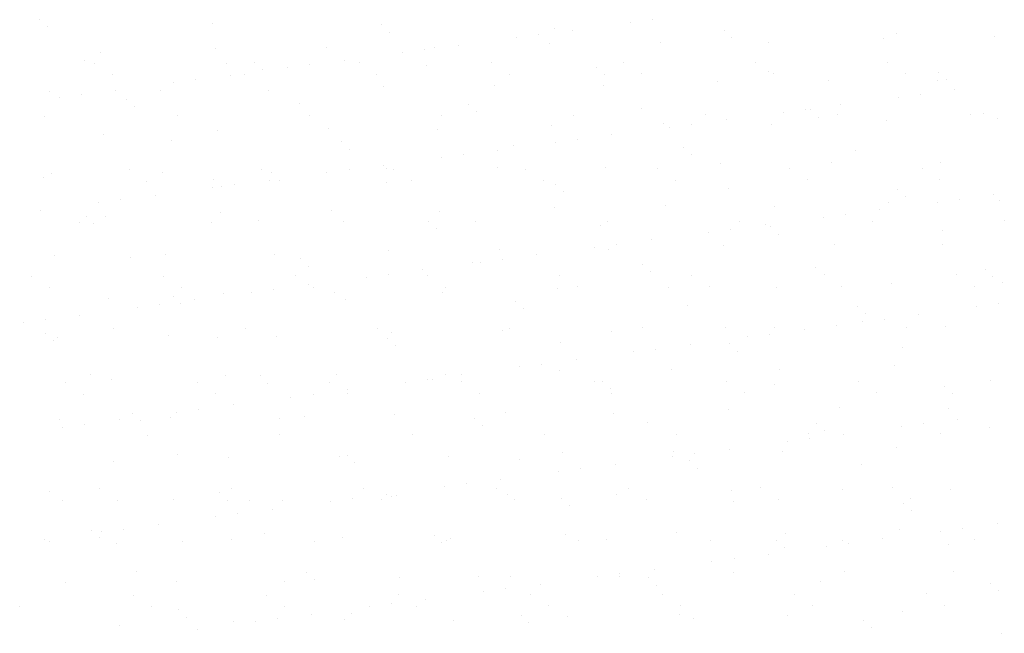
# Model space of a CAD drawing. Header units: metres. Extents: x 561538 to 562530, y 6580867 to 6581188.
# Tile 30 of 78: x 562506.652 to 562507.83, y 6580870.511 to 6580871.245. Entities that reach past the tile are written whole.
import ezdxf

# ---------------------------------------------------------------- set-up
doc = ezdxf.new("R2010")
doc.units = ezdxf.units.M
doc.layers.add('KLM_lõige', color=7, linetype='Continuous', lineweight=9)

msp = doc.modelspace()

# ---------------------------------------------------------------- linework, layer by layer
at = {"layer": 'KLM_lõige'}
for p, q in [((562506.6759, 6580871.2447), (562506.6759, 6580871.2447)), ((562506.6853, 6580871.2361), (562506.6853, 6580871.2361)), ((562506.8822, 6580871.2402), (562506.8822, 6580871.2402)), ((562507.0855, 6580871.2385), (562507.0855, 6580871.2385)), ((562507.2917, 6580871.234), (562507.2917, 6580871.234)), ((562507.3831, 6580871.2412), (562507.3831, 6580871.2412)), ((562507.4095, 6580871.2447), (562507.4095, 6580871.2447)), ((562507.0948, 6580871.2299), (562507.0948, 6580871.2299)), ((562507.2463, 6580871.2232), (562507.2463, 6580871.2232)), ((562507.2728, 6580871.2267), (562507.2728, 6580871.2267)), ((562507.3141, 6580871.2322), (562507.3141, 6580871.2322)), ((562507.495, 6580871.2322), (562507.495, 6580871.2322)), ((562507.5044, 6580871.2237), (562507.5044, 6580871.2237)), ((562507.686, 6580871.2224), (562507.686, 6580871.2224)), ((562507.7013, 6580871.2278), (562507.7013, 6580871.2278)), ((562507.8189, 6580871.2241), (562507.8189, 6580871.2241)), ((562506.8857, 6580871.2103), (562506.8857, 6580871.2103)), ((562507.0187, 6580871.212), (562507.0187, 6580871.212)), ((562507.1486, 6580871.2114), (562507.1486, 6580871.2114)), ((562507.1773, 6580871.2142), (562507.1773, 6580871.2142)), ((562507.2858, 6580871.2163), (562507.2858, 6580871.2163)), ((562507.4188, 6580871.218), (562507.4188, 6580871.218)), ((562507.5488, 6580871.2174), (562507.5488, 6580871.2174)), ((562506.7485, 6580871.2054), (562506.7485, 6580871.2054)), ((562507.1096, 6580871.2052), (562507.1096, 6580871.2052)), ((562507.136, 6580871.2087), (562507.136, 6580871.2087)), ((562506.7295, 6580871.1956), (562506.7295, 6580871.1956)), ((562506.7417, 6580871.1924), (562506.7417, 6580871.1924)), ((562506.8999, 6580871.1927), (562506.8999, 6580871.1927)), ((562506.9327, 6580871.1939), (562506.9327, 6580871.1939)), ((562506.9729, 6580871.1872), (562506.9729, 6580871.1872)), ((562506.9993, 6580871.1907), (562506.9993, 6580871.1907)), ((562507.0406, 6580871.1962), (562507.0406, 6580871.1962)), ((562507.0581, 6580871.193), (562507.0581, 6580871.193)), ((562507.139, 6580871.1894), (562507.139, 6580871.1894)), ((562507.2163, 6580871.1932), (562507.2163, 6580871.1932)), ((562507.3423, 6580871.1877), (562507.3423, 6580871.1877)), ((562507.3745, 6580871.1935), (562507.3745, 6580871.1935)), ((562507.5327, 6580871.1938), (562507.5327, 6580871.1938)), ((562507.6909, 6580871.1941), (562507.6909, 6580871.1941)), ((562506.7632, 6580871.1787), (562506.7632, 6580871.1787)), ((562506.9039, 6580871.1782), (562506.9039, 6580871.1782)), ((562506.9214, 6580871.179), (562506.9214, 6580871.179)), ((562506.9421, 6580871.1853), (562506.9421, 6580871.1853)), ((562507.0796, 6580871.1793), (562507.0796, 6580871.1793)), ((562507.2378, 6580871.1796), (562507.2378, 6580871.1796)), ((562507.3516, 6580871.1791), (562507.3516, 6580871.1791)), ((562507.396, 6580871.1799), (562507.396, 6580871.1799)), ((562507.5486, 6580871.1832), (562507.5486, 6580871.1832)), ((562507.5542, 6580871.1802), (562507.5542, 6580871.1802)), ((562507.7124, 6580871.1805), (562507.7124, 6580871.1805)), ((562507.7518, 6580871.1814), (562507.7518, 6580871.1814)), ((562506.8361, 6580871.1692), (562506.8361, 6580871.1692)), ((562506.8626, 6580871.1727), (562506.8626, 6580871.1727)), ((562507.0874, 6580871.1644), (562507.0874, 6580871.1644)), ((562507.2203, 6580871.1661), (562507.2203, 6580871.1661)), ((562507.3503, 6580871.1655), (562507.3503, 6580871.1655)), ((562507.4875, 6580871.1704), (562507.4875, 6580871.1704)), ((562507.6205, 6580871.1721), (562507.6205, 6580871.1721)), ((562507.7504, 6580871.1715), (562507.7504, 6580871.1715)), ((562507.7612, 6580871.1728), (562507.7612, 6580871.1728)), ((562506.6872, 6580871.1584), (562506.6872, 6580871.1584)), ((562506.6994, 6580871.1512), (562506.6994, 6580871.1512)), ((562506.7258, 6580871.1547), (562506.7258, 6580871.1547)), ((562506.7671, 6580871.1602), (562506.7671, 6580871.1602)), ((562506.8202, 6580871.1601), (562506.8202, 6580871.1601)), ((562506.9502, 6580871.1595), (562506.9502, 6580871.1595)), ((562507.7034, 6580871.1519), (562507.7034, 6580871.1519)), ((562507.7298, 6580871.1554), (562507.7298, 6580871.1554)), ((562507.7711, 6580871.1608), (562507.7711, 6580871.1608)), ((562506.78, 6580871.1493), (562506.78, 6580871.1493)), ((562506.7894, 6580871.1407), (562506.7894, 6580871.1407)), ((562506.9863, 6580871.1448), (562506.9863, 6580871.1448)), ((562507.1896, 6580871.1431), (562507.1896, 6580871.1431)), ((562507.6344, 6580871.1428), (562507.6344, 6580871.1428)), ((562506.6821, 6580871.1293), (562506.6821, 6580871.1293)), ((562506.8403, 6580871.1296), (562506.8403, 6580871.1296)), ((562506.9985, 6580871.1299), (562506.9985, 6580871.1299)), ((562507.1567, 6580871.1302), (562507.1567, 6580871.1302)), ((562507.1989, 6580871.1345), (562507.1989, 6580871.1345)), ((562507.3149, 6580871.1305), (562507.3149, 6580871.1305)), ((562507.3958, 6580871.1386), (562507.3958, 6580871.1386)), ((562507.4731, 6580871.1308), (562507.4731, 6580871.1308)), ((562507.5667, 6580871.1339), (562507.5667, 6580871.1339)), ((562507.5931, 6580871.1374), (562507.5931, 6580871.1374)), ((562507.5991, 6580871.1368), (562507.5991, 6580871.1368)), ((562507.6085, 6580871.1283), (562507.6085, 6580871.1283)), ((562507.6313, 6580871.131), (562507.6313, 6580871.131)), ((562507.7895, 6580871.1313), (562507.7895, 6580871.1313)), ((562507.8054, 6580871.1323), (562507.8054, 6580871.1323)), ((562507.289, 6580871.1185), (562507.289, 6580871.1185)), ((562507.422, 6580871.1202), (562507.422, 6580871.1202)), ((562507.4299, 6580871.1159), (562507.4299, 6580871.1159)), ((562507.4564, 6580871.1194), (562507.4564, 6580871.1194)), ((562507.4977, 6580871.1248), (562507.4977, 6580871.1248)), ((562507.552, 6580871.1195), (562507.552, 6580871.1195)), ((562507.6892, 6580871.1245), (562507.6892, 6580871.1245)), ((562507.8221, 6580871.1262), (562507.8221, 6580871.1262)), ((562506.7517, 6580871.1075), (562506.7517, 6580871.1075)), ((562506.8889, 6580871.1124), (562506.8889, 6580871.1124)), ((562507.0219, 6580871.1141), (562507.0219, 6580871.1141)), ((562507.1518, 6580871.1135), (562507.1518, 6580871.1135)), ((562507.3609, 6580871.1068), (562507.3609, 6580871.1068)), ((562506.8336, 6580871.1002), (562506.8336, 6580871.1002)), ((562507.0369, 6580871.0985), (562507.0369, 6580871.0985)), ((562507.2431, 6580871.094), (562507.2431, 6580871.094)), ((562507.2932, 6580871.0979), (562507.2932, 6580871.0979)), ((562507.3196, 6580871.1014), (562507.3196, 6580871.1014)), ((562507.4464, 6580871.0923), (562507.4464, 6580871.0923)), ((562507.0462, 6580871.0899), (562507.0462, 6580871.0899)), ((562507.1829, 6580871.0834), (562507.1829, 6580871.0834)), ((562507.2242, 6580871.0888), (562507.2242, 6580871.0888)), ((562507.4558, 6580871.0837), (562507.4558, 6580871.0837)), ((562507.6527, 6580871.0878), (562507.6527, 6580871.0878)), ((562507.0874, 6580871.0708), (562507.0874, 6580871.0708)), ((562507.1564, 6580871.0799), (562507.1564, 6580871.0799)), ((562507.4907, 6580871.0725), (562507.4907, 6580871.0725)), ((562507.6237, 6580871.0742), (562507.6237, 6580871.0742)), ((562507.7536, 6580871.0736), (562507.7536, 6580871.0736)), ((562506.6904, 6580871.0605), (562506.6904, 6580871.0605)), ((562506.7828, 6580871.0652), (562506.7828, 6580871.0652)), ((562506.8234, 6580871.0622), (562506.8234, 6580871.0622)), ((562506.941, 6580871.0655), (562506.941, 6580871.0655)), ((562506.9534, 6580871.0616), (562506.9534, 6580871.0616)), ((562507.0197, 6580871.0619), (562507.0197, 6580871.0619)), ((562507.0461, 6580871.0654), (562507.0461, 6580871.0654)), ((562507.0906, 6580871.0665), (562507.0906, 6580871.0665)), ((562507.0992, 6580871.0658), (562507.0992, 6580871.0658)), ((562507.2235, 6580871.0682), (562507.2235, 6580871.0682)), ((562507.2574, 6580871.066), (562507.2574, 6580871.066)), ((562507.3535, 6580871.0676), (562507.3535, 6580871.0676)), ((562507.4156, 6580871.0663), (562507.4156, 6580871.0663)), ((562507.5738, 6580871.0666), (562507.5738, 6580871.0666)), ((562507.732, 6580871.0669), (562507.732, 6580871.0669)), ((562506.6809, 6580871.0557), (562506.6809, 6580871.0557)), ((562506.8042, 6580871.0515), (562506.8042, 6580871.0515)), ((562506.8842, 6580871.0539), (562506.8842, 6580871.0539)), ((562506.8935, 6580871.0453), (562506.8935, 6580871.0453)), ((562506.9094, 6580871.0474), (562506.9094, 6580871.0474)), ((562506.9507, 6580871.0528), (562506.9507, 6580871.0528)), ((562506.9624, 6580871.0518), (562506.9624, 6580871.0518)), ((562507.0904, 6580871.0494), (562507.0904, 6580871.0494)), ((562507.1206, 6580871.0521), (562507.1206, 6580871.0521)), ((562507.2788, 6580871.0524), (562507.2788, 6580871.0524)), ((562507.2937, 6580871.0477), (562507.2937, 6580871.0477)), ((562507.437, 6580871.0527), (562507.437, 6580871.0527)), ((562507.5952, 6580871.053), (562507.5952, 6580871.053)), ((562507.7534, 6580871.0533), (562507.7534, 6580871.0533)), ((562506.814, 6580871.0348), (562506.814, 6580871.0348)), ((562506.883, 6580871.0439), (562506.883, 6580871.0439)), ((562507.3031, 6580871.0391), (562507.3031, 6580871.0391)), ((562507.5, 6580871.0432), (562507.5, 6580871.0432)), ((562507.7032, 6580871.0414), (562507.7032, 6580871.0414)), ((562507.818, 6580871.0354), (562507.818, 6580871.0354)), ((562506.7462, 6580871.0259), (562506.7462, 6580871.0259)), ((562506.7727, 6580871.0294), (562506.7727, 6580871.0294)), ((562507.4252, 6580871.0223), (562507.4252, 6580871.0223)), ((562507.5552, 6580871.0217), (562507.5552, 6580871.0217)), ((562507.6924, 6580871.0266), (562507.6924, 6580871.0266)), ((562507.7126, 6580871.0328), (562507.7126, 6580871.0328)), ((562507.7502, 6580871.0265), (562507.7502, 6580871.0265)), ((562507.7767, 6580871.03), (562507.7767, 6580871.03)), ((562507.8253, 6580871.0283), (562507.8253, 6580871.0283)), ((562506.6772, 6580871.0168), (562506.6772, 6580871.0168)), ((562506.7549, 6580871.0096), (562506.7549, 6580871.0096)), ((562506.8921, 6580871.0146), (562506.8921, 6580871.0146)), ((562507.0251, 6580871.0163), (562507.0251, 6580871.0163)), ((562507.155, 6580871.0156), (562507.155, 6580871.0156)), ((562507.2922, 6580871.0206), (562507.2922, 6580871.0206)), ((562507.6399, 6580871.012), (562507.6399, 6580871.012)), ((562507.6812, 6580871.0174), (562507.6812, 6580871.0174)), ((562506.7231, 6580871.0021), (562506.7231, 6580871.0021)), ((562506.7314, 6580871.0093), (562506.7314, 6580871.0093)), ((562506.7408, 6580871.0007), (562506.7408, 6580871.0007)), ((562506.8813, 6580871.0024), (562506.8813, 6580871.0024)), ((562506.9377, 6580871.0048), (562506.9377, 6580871.0048)), ((562507.0395, 6580871.0027), (562507.0395, 6580871.0027)), ((562507.141, 6580871.0031), (562507.141, 6580871.0031)), ((562507.1977, 6580871.003), (562507.1977, 6580871.003)), ((562507.3473, 6580870.9986), (562507.3473, 6580870.9986)), ((562507.3559, 6580871.0033), (562507.3559, 6580871.0033)), ((562507.5141, 6580871.0035), (562507.5141, 6580871.0035)), ((562507.5445, 6580870.9994), (562507.5445, 6580870.9994)), ((562507.6135, 6580871.0085), (562507.6135, 6580871.0085)), ((562507.6723, 6580871.0038), (562507.6723, 6580871.0038)), ((562507.8305, 6580871.0041), (562507.8305, 6580871.0041)), ((562507.1503, 6580870.9945), (562507.1503, 6580870.9945)), ((562507.4768, 6580870.9905), (562507.4768, 6580870.9905)), ((562507.5032, 6580870.994), (562507.5032, 6580870.994)), ((562507.5505, 6580870.9968), (562507.5505, 6580870.9968)), ((562507.5599, 6580870.9883), (562507.5599, 6580870.9883)), ((562507.7568, 6580870.9924), (562507.7568, 6580870.9924)), ((562507.3665, 6580870.976), (562507.3665, 6580870.976)), ((562507.4078, 6580870.9814), (562507.4078, 6580870.9814)), ((562507.4939, 6580870.9746), (562507.4939, 6580870.9746)), ((562507.6269, 6580870.9763), (562507.6269, 6580870.9763)), ((562507.7568, 6580870.9757), (562507.7568, 6580870.9757)), ((562506.6936, 6580870.9626), (562506.6936, 6580870.9626)), ((562506.8266, 6580870.9643), (562506.8266, 6580870.9643)), ((562506.9566, 6580870.9637), (562506.9566, 6580870.9637)), ((562507.0938, 6580870.9686), (562507.0938, 6580870.9686)), ((562507.2267, 6580870.9703), (562507.2267, 6580870.9703)), ((562507.271, 6580870.9634), (562507.271, 6580870.9634)), ((562507.34, 6580870.9725), (562507.34, 6580870.9725)), ((562507.3567, 6580870.9697), (562507.3567, 6580870.9697)), ((562506.785, 6580870.9602), (562506.785, 6580870.9602)), ((562506.9883, 6580870.9585), (562506.9883, 6580870.9585)), ((562507.1945, 6580870.954), (562507.1945, 6580870.954)), ((562507.2033, 6580870.9545), (562507.2033, 6580870.9545)), ((562507.2297, 6580870.958), (562507.2297, 6580870.958)), ((562507.3978, 6580870.9523), (562507.3978, 6580870.9523)), ((562506.9976, 6580870.9499), (562506.9976, 6580870.9499)), ((562507.093, 6580870.94), (562507.093, 6580870.94)), ((562507.1343, 6580870.9454), (562507.1343, 6580870.9454)), ((562507.2984, 6580870.9388), (562507.2984, 6580870.9388)), ((562507.4072, 6580870.9437), (562507.4072, 6580870.9437)), ((562507.4566, 6580870.9391), (562507.4566, 6580870.9391)), ((562507.6041, 6580870.9478), (562507.6041, 6580870.9478)), ((562507.6148, 6580870.9394), (562507.6148, 6580870.9394)), ((562507.773, 6580870.9397), (562507.773, 6580870.9397)), ((562507.8074, 6580870.946), (562507.8074, 6580870.946)), ((562506.6656, 6580870.9377), (562506.6656, 6580870.9377)), ((562506.8238, 6580870.938), (562506.8238, 6580870.938)), ((562506.982, 6580870.9383), (562506.982, 6580870.9383)), ((562506.9975, 6580870.9274), (562506.9975, 6580870.9274)), ((562507.0665, 6580870.9365), (562507.0665, 6580870.9365)), ((562507.1402, 6580870.9385), (562507.1402, 6580870.9385)), ((562507.6956, 6580870.9287), (562507.6956, 6580870.9287)), ((562507.8167, 6580870.9374), (562507.8167, 6580870.9374)), ((562507.8285, 6580870.9304), (562507.8285, 6580870.9304)), ((562506.687, 6580870.924), (562506.687, 6580870.924)), ((562506.8452, 6580870.9243), (562506.8452, 6580870.9243)), ((562506.8953, 6580870.9167), (562506.8953, 6580870.9167)), ((562506.9298, 6580870.9185), (562506.9298, 6580870.9185)), ((562506.9562, 6580870.922), (562506.9562, 6580870.922)), ((562507.0034, 6580870.9246), (562507.0034, 6580870.9246)), ((562507.0283, 6580870.9184), (562507.0283, 6580870.9184)), ((562507.1582, 6580870.9178), (562507.1582, 6580870.9178)), ((562507.1616, 6580870.9249), (562507.1616, 6580870.9249)), ((562507.2954, 6580870.9227), (562507.2954, 6580870.9227)), ((562507.3198, 6580870.9252), (562507.3198, 6580870.9252)), ((562507.4284, 6580870.9244), (562507.4284, 6580870.9244)), ((562507.478, 6580870.9255), (562507.478, 6580870.9255)), ((562507.5584, 6580870.9238), (562507.5584, 6580870.9238)), ((562507.6362, 6580870.9258), (562507.6362, 6580870.9258)), ((562507.7944, 6580870.926), (562507.7944, 6580870.926)), ((562506.7581, 6580870.9117), (562506.7581, 6580870.9117)), ((562506.8195, 6580870.904), (562506.8195, 6580870.904)), ((562506.8356, 6580870.9139), (562506.8356, 6580870.9139)), ((562506.8449, 6580870.9053), (562506.8449, 6580870.9053)), ((562506.8608, 6580870.9094), (562506.8608, 6580870.9094)), ((562507.0418, 6580870.9094), (562507.0418, 6580870.9094)), ((562507.2451, 6580870.9077), (562507.2451, 6580870.9077)), ((562507.8235, 6580870.9046), (562507.8235, 6580870.9046)), ((562506.793, 6580870.9005), (562506.793, 6580870.9005)), ((562507.2545, 6580870.8991), (562507.2545, 6580870.8991)), ((562507.4514, 6580870.9032), (562507.4514, 6580870.9032)), ((562507.6546, 6580870.9014), (562507.6546, 6580870.9014)), ((562507.664, 6580870.8929), (562507.664, 6580870.8929)), ((562507.7281, 6580870.8921), (562507.7281, 6580870.8921)), ((562507.7971, 6580870.9012), (562507.7971, 6580870.9012)), ((562506.6563, 6580870.8825), (562506.6563, 6580870.8825)), ((562506.6827, 6580870.886), (562506.6827, 6580870.886)), ((562506.724, 6580870.8914), (562506.724, 6580870.8914)), ((562507.6603, 6580870.8832), (562507.6603, 6580870.8832)), ((562507.6868, 6580870.8866), (562507.6868, 6580870.8866)), ((562506.6828, 6580870.8693), (562506.6828, 6580870.8693)), ((562506.7641, 6580870.8749), (562506.7641, 6580870.8749)), ((562506.9223, 6580870.8752), (562506.9223, 6580870.8752)), ((562507.0805, 6580870.8755), (562507.0805, 6580870.8755)), ((562507.097, 6580870.8707), (562507.097, 6580870.8707)), ((562507.2299, 6580870.8724), (562507.2299, 6580870.8724)), ((562507.2387, 6580870.8758), (562507.2387, 6580870.8758)), ((562507.3599, 6580870.8718), (562507.3599, 6580870.8718)), ((562507.3969, 6580870.8761), (562507.3969, 6580870.8761)), ((562507.4971, 6580870.8768), (562507.4971, 6580870.8768)), ((562507.55, 6580870.8686), (562507.55, 6580870.8686)), ((562507.5551, 6580870.8763), (562507.5551, 6580870.8763)), ((562507.5913, 6580870.8741), (562507.5913, 6580870.8741)), ((562507.6301, 6580870.8785), (562507.6301, 6580870.8785)), ((562507.7133, 6580870.8766), (562507.7133, 6580870.8766)), ((562507.76, 6580870.8778), (562507.76, 6580870.8778)), ((562506.6922, 6580870.8607), (562506.6922, 6580870.8607)), ((562506.6968, 6580870.8647), (562506.6968, 6580870.8647)), ((562506.8298, 6580870.8664), (562506.8298, 6580870.8664)), ((562506.8891, 6580870.8648), (562506.8891, 6580870.8648)), ((562506.9598, 6580870.8658), (562506.9598, 6580870.8658)), ((562507.0924, 6580870.8631), (562507.0924, 6580870.8631)), ((562507.2987, 6580870.8586), (562507.2987, 6580870.8586)), ((562507.5019, 6580870.8568), (562507.5019, 6580870.8568)), ((562507.5236, 6580870.8652), (562507.5236, 6580870.8652)), ((562507.1018, 6580870.8545), (562507.1018, 6580870.8545)), ((562507.3869, 6580870.8472), (562507.3869, 6580870.8472)), ((562507.4133, 6580870.8506), (562507.4133, 6580870.8506)), ((562507.4546, 6580870.8561), (562507.4546, 6580870.8561)), ((562507.5113, 6580870.8483), (562507.5113, 6580870.8483)), ((562507.7082, 6580870.8524), (562507.7082, 6580870.8524)), ((562507.2766, 6580870.8326), (562507.2766, 6580870.8326)), ((562507.3179, 6580870.8381), (562507.3179, 6580870.8381)), ((562507.2501, 6580870.8292), (562507.2501, 6580870.8292)), ((562507.2986, 6580870.8248), (562507.2986, 6580870.8248)), ((562507.4316, 6580870.8265), (562507.4316, 6580870.8265)), ((562507.5616, 6580870.8259), (562507.5616, 6580870.8259)), ((562507.6988, 6580870.8308), (562507.6988, 6580870.8308)), ((562506.7066, 6580870.8105), (562506.7066, 6580870.8105)), ((562506.7364, 6580870.8202), (562506.7364, 6580870.8202)), ((562506.7613, 6580870.8139), (562506.7613, 6580870.8139)), ((562506.8648, 6580870.8108), (562506.8648, 6580870.8108)), ((562506.8985, 6580870.8188), (562506.8985, 6580870.8188)), ((562506.9397, 6580870.8185), (562506.9397, 6580870.8185)), ((562506.949, 6580870.8099), (562506.949, 6580870.8099)), ((562507.023, 6580870.811), (562507.023, 6580870.811)), ((562507.0315, 6580870.8205), (562507.0315, 6580870.8205)), ((562507.1134, 6580870.8112), (562507.1134, 6580870.8112)), ((562507.1398, 6580870.8146), (562507.1398, 6580870.8146)), ((562507.146, 6580870.814), (562507.146, 6580870.814)), ((562507.1614, 6580870.8199), (562507.1614, 6580870.8199)), ((562507.1811, 6580870.8201), (562507.1811, 6580870.8201)), ((562507.1812, 6580870.8113), (562507.1812, 6580870.8113)), ((562507.3394, 6580870.8116), (562507.3394, 6580870.8116)), ((562507.3492, 6580870.8123), (562507.3492, 6580870.8123)), ((562507.4976, 6580870.8119), (562507.4976, 6580870.8119)), ((562507.6558, 6580870.8122), (562507.6558, 6580870.8122)), ((562507.814, 6580870.8125), (562507.814, 6580870.8125)), ((562507.0444, 6580870.8021), (562507.0444, 6580870.8021)), ((562507.0444, 6580870.7974), (562507.0444, 6580870.7974)), ((562507.2026, 6580870.7977), (562507.2026, 6580870.7977)), ((562507.3586, 6580870.8037), (562507.3586, 6580870.8037)), ((562507.3608, 6580870.798), (562507.3608, 6580870.798)), ((562507.519, 6580870.7983), (562507.519, 6580870.7983)), ((562507.5555, 6580870.8078), (562507.5555, 6580870.8078)), ((562507.6772, 6580870.7986), (562507.6772, 6580870.7986)), ((562507.7588, 6580870.806), (562507.7588, 6580870.806)), ((562507.7681, 6580870.7974), (562507.7681, 6580870.7974)), ((562506.728, 6580870.7968), (562506.728, 6580870.7968)), ((562506.8862, 6580870.7971), (562506.8862, 6580870.7971)), ((562506.9766, 6580870.7932), (562506.9766, 6580870.7932)), ((562507.0031, 6580870.7966), (562507.0031, 6580870.7966)), ((562506.787, 6580870.7739), (562506.787, 6580870.7739)), ((562506.8399, 6580870.7751), (562506.8399, 6580870.7751)), ((562506.8663, 6580870.7786), (562506.8663, 6580870.7786)), ((562506.9076, 6580870.7841), (562506.9076, 6580870.7841)), ((562507.2331, 6580870.7746), (562507.2331, 6580870.7746)), ((562507.3631, 6580870.7739), (562507.3631, 6580870.7739)), ((562507.5003, 6580870.7789), (562507.5003, 6580870.7789)), ((562507.6333, 6580870.7806), (562507.6333, 6580870.7806)), ((562507.7632, 6580870.78), (562507.7632, 6580870.78)), ((562506.7, 6580870.7668), (562506.7, 6580870.7668)), ((562506.7709, 6580870.7661), (562506.7709, 6580870.7661)), ((562506.7963, 6580870.7653), (562506.7963, 6580870.7653)), ((562506.833, 6580870.7685), (562506.833, 6580870.7685)), ((562506.963, 6580870.7679), (562506.963, 6580870.7679)), ((562506.9932, 6580870.7694), (562506.9932, 6580870.7694)), ((562507.1002, 6580870.7729), (562507.1002, 6580870.7729)), ((562507.1965, 6580870.7677), (562507.1965, 6580870.7677)), ((562507.4028, 6580870.7632), (562507.4028, 6580870.7632)), ((562507.7749, 6580870.7667), (562507.7749, 6580870.7667)), ((562506.7031, 6580870.7571), (562506.7031, 6580870.7571)), ((562506.7296, 6580870.7606), (562506.7296, 6580870.7606)), ((562507.2059, 6580870.7591), (562507.2059, 6580870.7591)), ((562507.6061, 6580870.7614), (562507.6061, 6580870.7614)), ((562507.6154, 6580870.7529), (562507.6154, 6580870.7529)), ((562507.7072, 6580870.7578), (562507.7072, 6580870.7578)), ((562507.7336, 6580870.7613), (562507.7336, 6580870.7613)), ((562507.8123, 6580870.7569), (562507.8123, 6580870.7569)), ((562506.8052, 6580870.7477), (562506.8052, 6580870.7477)), ((562506.9634, 6580870.748), (562506.9634, 6580870.748)), ((562507.1216, 6580870.7483), (562507.1216, 6580870.7483)), ((562507.2798, 6580870.7486), (562507.2798, 6580870.7486)), ((562507.438, 6580870.7488), (562507.438, 6580870.7488)), ((562507.5704, 6580870.7398), (562507.5704, 6580870.7398)), ((562507.5962, 6580870.7491), (562507.5962, 6580870.7491)), ((562507.5969, 6580870.7433), (562507.5969, 6580870.7433)), ((562507.6382, 6580870.7487), (562507.6382, 6580870.7487)), ((562507.7544, 6580870.7494), (562507.7544, 6580870.7494)), ((562507.3018, 6580870.7269), (562507.3018, 6580870.7269)), ((562507.4348, 6580870.7286), (562507.4348, 6580870.7286)), ((562507.5014, 6580870.7307), (562507.5014, 6580870.7307)), ((562507.5648, 6580870.728), (562507.5648, 6580870.728)), ((562507.702, 6580870.7329), (562507.702, 6580870.7329)), ((562506.7645, 6580870.716), (562506.7645, 6580870.716)), ((562506.8405, 6580870.7248), (562506.8405, 6580870.7248)), ((562506.9017, 6580870.7209), (562506.9017, 6580870.7209)), ((562507.0347, 6580870.7226), (562507.0347, 6580870.7226)), ((562507.0438, 6580870.7231), (562507.0438, 6580870.7231)), ((562507.1646, 6580870.722), (562507.1646, 6580870.722)), ((562507.2501, 6580870.7186), (562507.2501, 6580870.7186)), ((562507.4337, 6580870.7218), (562507.4337, 6580870.7218)), ((562507.4533, 6580870.7169), (562507.4533, 6580870.7169)), ((562507.4601, 6580870.7253), (562507.4601, 6580870.7253)), ((562507.0532, 6580870.7145), (562507.0532, 6580870.7145)), ((562507.2969, 6580870.7038), (562507.2969, 6580870.7038)), ((562507.3234, 6580870.7073), (562507.3234, 6580870.7073)), ((562507.3647, 6580870.7127), (562507.3647, 6580870.7127)), ((562507.4627, 6580870.7083), (562507.4627, 6580870.7083)), ((562507.6596, 6580870.7124), (562507.6596, 6580870.7124)), ((562507.2279, 6580870.6947), (562507.2279, 6580870.6947)), ((562506.6878, 6580870.6803), (562506.6878, 6580870.6803)), ((562506.7476, 6580870.6833), (562506.7476, 6580870.6833)), ((562506.9058, 6580870.6836), (562506.9058, 6580870.6836)), ((562507.064, 6580870.6838), (562507.064, 6580870.6838)), ((562507.1602, 6580870.6858), (562507.1602, 6580870.6858)), ((562507.1866, 6580870.6893), (562507.1866, 6580870.6893)), ((562507.2222, 6580870.6841), (562507.2222, 6580870.6841)), ((562507.3804, 6580870.6844), (562507.3804, 6580870.6844)), ((562507.5035, 6580870.681), (562507.5035, 6580870.681)), ((562507.5386, 6580870.6847), (562507.5386, 6580870.6847)), ((562507.6365, 6580870.6827), (562507.6365, 6580870.6827)), ((562507.6968, 6580870.685), (562507.6968, 6580870.685)), ((562507.7664, 6580870.6821), (562507.7664, 6580870.6821)), ((562506.7032, 6580870.669), (562506.7032, 6580870.669)), ((562506.7691, 6580870.6696), (562506.7691, 6580870.6696)), ((562506.8362, 6580870.6707), (562506.8362, 6580870.6707)), ((562506.8911, 6580870.6785), (562506.8911, 6580870.6785)), ((562506.9005, 6580870.6699), (562506.9005, 6580870.6699)), ((562506.9273, 6580870.6699), (562506.9273, 6580870.6699)), ((562506.9662, 6580870.67), (562506.9662, 6580870.67)), ((562507.0235, 6580870.6678), (562507.0235, 6580870.6678)), ((562507.0499, 6580870.6713), (562507.0499, 6580870.6713)), ((562507.0855, 6580870.6702), (562507.0855, 6580870.6702)), ((562507.0912, 6580870.6767), (562507.0912, 6580870.6767)), ((562507.0974, 6580870.674), (562507.0974, 6580870.674)), ((562507.1034, 6580870.675), (562507.1034, 6580870.675)), ((562507.2363, 6580870.6767), (562507.2363, 6580870.6767)), ((562507.2437, 6580870.6705), (562507.2437, 6580870.6705)), ((562507.3006, 6580870.6723), (562507.3006, 6580870.6723)), ((562507.3663, 6580870.6761), (562507.3663, 6580870.6761)), ((562507.4019, 6580870.6708), (562507.4019, 6580870.6708)), ((562507.5069, 6580870.6678), (562507.5069, 6580870.6678)), ((562507.5601, 6580870.6711), (562507.5601, 6580870.6711)), ((562507.7183, 6580870.6713), (562507.7183, 6580870.6713)), ((562506.9545, 6580870.6587), (562506.9545, 6580870.6587)), ((562507.31, 6580870.6637), (562507.31, 6580870.6637)), ((562507.7102, 6580870.666), (562507.7102, 6580870.666)), ((562507.7195, 6580870.6574), (562507.7195, 6580870.6574)), ((562506.8867, 6580870.6498), (562506.8867, 6580870.6498)), ((562506.9132, 6580870.6533), (562506.9132, 6580870.6533)), ((562506.7384, 6580870.6339), (562506.7384, 6580870.6339)), ((562506.7764, 6580870.6353), (562506.7764, 6580870.6353)), ((562506.8177, 6580870.6407), (562506.8177, 6580870.6407)), ((562507.7052, 6580870.6351), (562507.7052, 6580870.6351)), ((562507.754, 6580870.6324), (562507.754, 6580870.6324)), ((562507.7805, 6580870.6359), (562507.7805, 6580870.6359)), ((562507.8218, 6580870.6414), (562507.8218, 6580870.6414)), ((562506.681, 6580870.6227), (562506.681, 6580870.6227)), ((562506.7477, 6580870.6253), (562506.7477, 6580870.6253)), ((562506.75, 6580870.6318), (562506.75, 6580870.6318)), ((562506.8462, 6580870.6205), (562506.8462, 6580870.6205)), ((562506.9049, 6580870.623), (562506.9049, 6580870.623)), ((562506.9447, 6580870.6294), (562506.9447, 6580870.6294)), ((562507.0044, 6580870.6208), (562507.0044, 6580870.6208)), ((562507.0379, 6580870.6247), (562507.0379, 6580870.6247)), ((562507.1479, 6580870.6277), (562507.1479, 6580870.6277)), ((562507.1626, 6580870.6211), (562507.1626, 6580870.6211)), ((562507.1678, 6580870.6241), (562507.1678, 6580870.6241)), ((562507.305, 6580870.629), (562507.305, 6580870.629)), ((562507.3208, 6580870.6213), (562507.3208, 6580870.6213)), ((562507.3542, 6580870.6232), (562507.3542, 6580870.6232)), ((562507.438, 6580870.6307), (562507.438, 6580870.6307)), ((562507.479, 6580870.6216), (562507.479, 6580870.6216)), ((562507.5575, 6580870.6214), (562507.5575, 6580870.6214)), ((562507.568, 6580870.6301), (562507.568, 6580870.6301)), ((562507.6372, 6580870.6219), (562507.6372, 6580870.6219)), ((562507.685, 6580870.6234), (562507.685, 6580870.6234)), ((562507.7954, 6580870.6222), (562507.7954, 6580870.6222)), ((562506.688, 6580870.6202), (562506.688, 6580870.6202)), ((562506.7677, 6580870.6181), (562506.7677, 6580870.6181)), ((562507.1573, 6580870.6191), (562507.1573, 6580870.6191)), ((562507.5668, 6580870.6129), (562507.5668, 6580870.6129)), ((562507.6173, 6580870.6144), (562507.6173, 6580870.6144)), ((562507.6437, 6580870.6179), (562507.6437, 6580870.6179)), ((562507.7637, 6580870.617), (562507.7637, 6580870.617)), ((562507.507, 6580870.5999), (562507.507, 6580870.5999)), ((562507.5483, 6580870.6054), (562507.5483, 6580870.6054)), ((562507.4115, 6580870.5873), (562507.4115, 6580870.5873)), ((562507.4805, 6580870.5964), (562507.4805, 6580870.5964)), ((562506.7919, 6580870.5848), (562506.7919, 6580870.5848)), ((562506.9952, 6580870.5831), (562506.9952, 6580870.5831)), ((562507.0046, 6580870.5745), (562507.0046, 6580870.5745)), ((562507.1066, 6580870.5771), (562507.1066, 6580870.5771)), ((562507.2015, 6580870.5786), (562507.2015, 6580870.5786)), ((562507.2395, 6580870.5788), (562507.2395, 6580870.5788)), ((562507.3438, 6580870.5784), (562507.3438, 6580870.5784)), ((562507.3695, 6580870.5782), (562507.3695, 6580870.5782)), ((562507.3702, 6580870.5819), (562507.3702, 6580870.5819)), ((562507.4048, 6580870.5769), (562507.4048, 6580870.5769)), ((562507.5067, 6580870.5831), (562507.5067, 6580870.5831)), ((562507.6397, 6580870.5848), (562507.6397, 6580870.5848)), ((562507.7696, 6580870.5842), (562507.7696, 6580870.5842)), ((562506.7064, 6580870.5711), (562506.7064, 6580870.5711)), ((562506.8394, 6580870.5728), (562506.8394, 6580870.5728)), ((562506.9694, 6580870.5722), (562506.9694, 6580870.5722)), ((562507.2335, 6580870.5639), (562507.2335, 6580870.5639)), ((562507.2748, 6580870.5693), (562507.2748, 6580870.5693)), ((562507.4141, 6580870.5683), (562507.4141, 6580870.5683)), ((562507.611, 6580870.5724), (562507.611, 6580870.5724)), ((562507.8143, 6580870.5706), (562507.8143, 6580870.5706)), ((562507.8237, 6580870.562), (562507.8237, 6580870.562)), ((562506.7887, 6580870.5561), (562506.7887, 6580870.5561)), ((562506.9469, 6580870.5563), (562506.9469, 6580870.5563)), ((562507.1051, 6580870.5566), (562507.1051, 6580870.5566)), ((562507.138, 6580870.5513), (562507.138, 6580870.5513)), ((562507.207, 6580870.5604), (562507.207, 6580870.5604)), ((562507.2633, 6580870.5569), (562507.2633, 6580870.5569)), ((562507.4215, 6580870.5572), (562507.4215, 6580870.5572)), ((562507.5797, 6580870.5575), (562507.5797, 6580870.5575)), ((562507.7379, 6580870.5578), (562507.7379, 6580870.5578)), ((562506.6519, 6580870.5421), (562506.6519, 6580870.5421)), ((562506.8101, 6580870.5424), (562506.8101, 6580870.5424)), ((562506.8425, 6580870.5385), (562506.8425, 6580870.5385)), ((562506.9683, 6580870.5427), (562506.9683, 6580870.5427)), ((562507.0703, 6580870.5424), (562507.0703, 6580870.5424)), ((562507.0967, 6580870.5459), (562507.0967, 6580870.5459)), ((562507.1265, 6580870.543), (562507.1265, 6580870.543)), ((562507.2847, 6580870.5433), (562507.2847, 6580870.5433)), ((562507.4429, 6580870.5436), (562507.4429, 6580870.5436)), ((562507.6011, 6580870.5438), (562507.6011, 6580870.5438)), ((562507.7593, 6580870.5441), (562507.7593, 6580870.5441)), ((562506.8519, 6580870.5299), (562506.8519, 6580870.5299)), ((562506.96, 6580870.5279), (562506.96, 6580870.5279)), ((562507.0013, 6580870.5333), (562507.0013, 6580870.5333)), ((562507.0411, 6580870.5268), (562507.0411, 6580870.5268)), ((562507.0488, 6580870.534), (562507.0488, 6580870.534)), ((562507.171, 6580870.5262), (562507.171, 6580870.5262)), ((562507.252, 6580870.5323), (562507.252, 6580870.5323)), ((562507.3082, 6580870.5312), (562507.3082, 6580870.5312)), ((562507.4412, 6580870.5329), (562507.4412, 6580870.5329)), ((562507.4583, 6580870.5278), (562507.4583, 6580870.5278)), ((562507.5712, 6580870.5322), (562507.5712, 6580870.5322)), ((562507.7084, 6580870.5372), (562507.7084, 6580870.5372)), ((562506.7709, 6580870.5202), (562506.7709, 6580870.5202)), ((562506.8646, 6580870.5153), (562506.8646, 6580870.5153)), ((562506.9081, 6580870.5251), (562506.9081, 6580870.5251)), ((562506.9336, 6580870.5244), (562506.9336, 6580870.5244)), ((562507.2614, 6580870.5237), (562507.2614, 6580870.5237)), ((562507.6616, 6580870.526), (562507.6616, 6580870.526)), ((562507.671, 6580870.5175), (562507.671, 6580870.5175)), ((562507.8273, 6580870.5106), (562507.8273, 6580870.5106))]:
    msp.add_line(p, q, dxfattribs=at)

doc.saveas('drawing.dxf')
